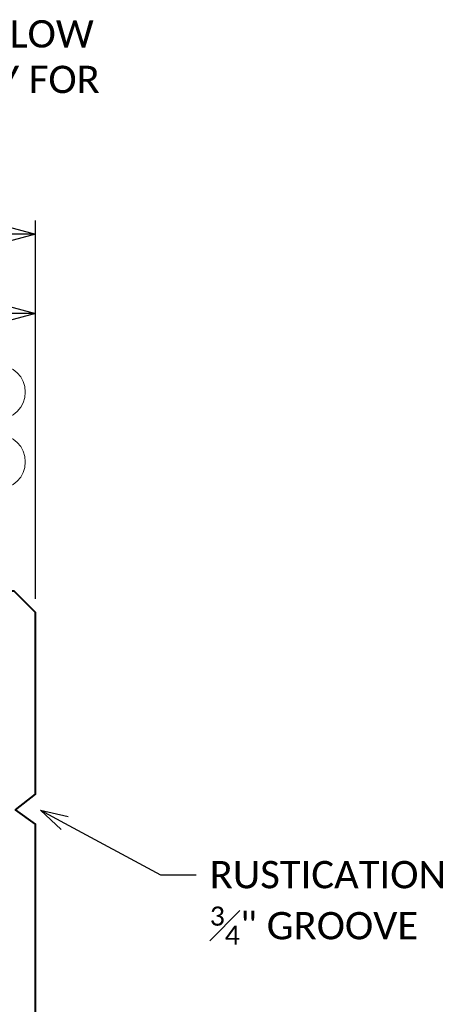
# Model space of a CAD drawing. Extents: x 5346 to 20707, y 13094 to 24070.
# Tile 3 of 14: x 5398 to 5422, y 23876 to 23930. Entities that reach past the tile are written whole.
import ezdxf
from ezdxf import colors
from ezdxf.entities.mleader import LeaderData, LeaderLine
from ezdxf.math import Vec2, Vec3

# ---------------------------------------------------------------- set-up
doc = ezdxf.new("R2010")
doc.units = 0
doc.header["$MEASUREMENT"] = 0
for name, color, linetype, lineweight in [('B_ANNO_DIM', 7, 'Continuous', 18), ('B_ANNO_TEXT', 7, 'Continuous', 18), ('B_CONC_PPT', 12, 'Continuous', 40)]:
    doc.layers.add(name, color=color, linetype=linetype, lineweight=lineweight)
doc.styles.add('Annotative', font='calibri.ttf', dxfattribs={"height": 0.0625})
doc.styles.get("Standard").update_dxf_attribs({"font": 'calibri.ttf'})
doc.dimstyles.new('Annotative', dxfattribs={"dimscale": 0, "dimtxt": 0.0625, "dimasz": 0.0625, "dimexe": 0.03125, "dimexo": 0.03125, "dimgap": 0.03125, "dimtad": 1, "dimdec": 3, "dimzin": 3, "dimdsep": 46, "dimlunit": 4, "dimtxsty": 'Standard', "dimblk": 'OPEN30', "dimcen": 0.03125, "dimaunit": 1, "dimadec": 0, "dimazin": 3, "dimtfac": 0.75, "dimtdec": 3, "dimtofl": 0, "dimtmove": 0, "dimatfit": 3, "dimldrblk": 'OPEN30', "dimfxl": 1, "dimtfill": 1, "dimfrac": 1, "dimtolj": 1, "dimtzin": 0, "dimarcsym": 0})

# ---------------------------------------------------------------- blocks, each defined once
blk = doc.blocks.new('_Open30')
at = {"color": 0, "linetype": 'ByBlock', "lineweight": -2}
for p, q in [((-1, 0.26794919), (0, 0)), ((0, 0), (-1, -0.26794919)), ((0, 0), (-1, 0))]:
    blk.add_line(p, q, dxfattribs=at)
blk = doc.blocks.new('*D35')
at = {"layer": 'B_ANNO_DIM', "color": 0, "lineweight": -2, "transparency": 16777216}
blk.add_line((5393.110044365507, 23913.69118670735), (5397.616000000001, 23913.69118670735), dxfattribs=at)
at = {"layer": 'Defpoints', "color": 0, "transparency": 16777216}
for p in [(5391.610044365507, 23913.69118670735), (5399.116000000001, 23913.69118670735), (5399.116000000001, 23913.69118670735)]:
    blk.add_point(p, dxfattribs=at)
at = {"layer": 'B_ANNO_DIM', "color": 0, "lineweight": -2, "transparency": 16777216, "xscale": 1.5, "yscale": 1.5, "zscale": 1.5, "rotation": 180}
blk.add_blockref('_Open30', (5391.610044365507, 23913.69118670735), dxfattribs=at)
at = {"layer": 'B_ANNO_DIM', "color": 0, "lineweight": -2, "transparency": 16777216, "xscale": 1.5, "yscale": 1.5, "zscale": 1.5}
blk.add_blockref('_Open30', (5399.116000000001, 23913.69118670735), dxfattribs=at)
at = {"layer": 'B_ANNO_DIM', "color": 0, "transparency": 16777216, "insert": (5395.363022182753, 23915.20214824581), "char_height": 1.5, "attachment_point": 5, "bg_fill": 3, "box_fill_scale": 1.25, "bg_fill_color": 256, "bg_fill_true_color": 13158600, "bg_fill_transparency": 0}
blk.add_mtext('\\A1;5"', dxfattribs=at)
blk = doc.blocks.new('*D36')
at = {"layer": 'B_ANNO_DIM', "color": 0, "lineweight": -2, "transparency": 16777216}
for p, q in [((5399.116000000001, 23898.03655836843), (5399.116000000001, 23918.79108955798)), ((5390.866000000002, 23918.04108955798), (5397.616000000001, 23918.04108955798))]:
    blk.add_line(p, q, dxfattribs=at)
at = {"layer": 'Defpoints', "color": 0, "transparency": 16777216}
for p in [(5389.366000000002, 23918.04108955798), (5399.116000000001, 23918.04108955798), (5399.116000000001, 23897.28655836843)]:
    blk.add_point(p, dxfattribs=at)
at = {"layer": 'B_ANNO_DIM', "color": 0, "lineweight": -2, "transparency": 16777216, "xscale": 1.5, "yscale": 1.5, "zscale": 1.5, "rotation": 180}
blk.add_blockref('_Open30', (5389.366000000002, 23918.04108955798), dxfattribs=at)
at = {"layer": 'B_ANNO_DIM', "color": 0, "lineweight": -2, "transparency": 16777216, "xscale": 1.5, "yscale": 1.5, "zscale": 1.5}
blk.add_blockref('_Open30', (5399.116000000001, 23918.04108955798), dxfattribs=at)
at = {"layer": 'B_ANNO_DIM', "color": 0, "transparency": 16777216, "insert": (5394.241000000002, 23919.85851263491), "char_height": 1.5, "attachment_point": 5, "bg_fill": 3, "box_fill_scale": 1.25, "bg_fill_color": 256, "bg_fill_true_color": 13158600, "bg_fill_transparency": 0}
blk.add_mtext('\\A1;6{\\H0.7x;\\S1#2;}"', dxfattribs=at)
blk = doc.blocks.new('INS_RAILCOMB3T_BASE')
at = {"layer": 'B_CONC_PPT', "flags": 128}
blk.add_lwpolyline([(52.87375279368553, 32.67640774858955), (52.87375279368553, 67.8854690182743), (51.78123310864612, 68.67640774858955), (52.87375279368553, 69.5343751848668), (52.87375279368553, 79.5041636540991), (51.70150869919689, 80.67640774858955), (36.00175279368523, 80.67640774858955), (34.87375279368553, 79.54840774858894), (34.87375279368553, 70.18995181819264), (36.37375279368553, 68.68995181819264), (36.37375279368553, 32.67640774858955)], dxfattribs=at)
at = {"layer": 'B_ANNO_DIM', "style": 'Annotative'}
for tag, p in [('SHT', (195.6155375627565, 204.5169053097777)), ('BAR15', (345.6115918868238, 131.0624470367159)), ('SPA3', (173.5596540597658, 121.2896680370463)), ('DIM1', (189.749927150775, 121.3361886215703)), ('BAR12', (20.48248101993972, 59.95043916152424)), ('BAR13', (20.50314153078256, 55.44165593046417)), ('BAR14', (20.50775280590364, 28.90893566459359))]:
    blk.add_attdef(tag, p, '', height=1.5, dxfattribs=at)
at = {"layer": 'B_ANNO_TEXT', "insert": (-22.57056690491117, 111.9944933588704), "char_height": 1.50000075, "width": 119.1764890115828, "attachment_point": 1, "line_spacing_factor": 0.99999950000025, "style": 'Annotative'}
blk.add_mtext('\\pxqc;ADJUST LOCATIONS OF BARS TO ALLOW\\PPLACEMENT OF ANCHOR ASSEMBLY FOR\\PRAILING AND BEAM GUARD.', dxfattribs=at)
at = {"layer": 'B_ANNO_DIM'}
dim = blk.add_linear_dim(base=(52.87375279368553, 95.90879199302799), p1=(45.36779715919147, 95.90879199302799), p2=(52.87375279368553, 95.90879199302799), text='5"', dimstyle='Annotative', dxfattribs=at)
dim.commit()
dim.dimension.update_dxf_attribs({"geometry": '*D35', "text_midpoint": (49.12077497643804, 97.41975353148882), "insert": (-5346.242247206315, -23817.78239471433)})
ml = blk.add_multileader_mtext('Standard', dxfattribs=at)
ml.set_content('\\A1;{\\H1x;RUSTICATION\\P\\H0.7x;\\S3#4;}" GROOVE', color=256)
ml.set_leader_properties()
ml.set_arrow_properties(name='OPEN30')
ml.build(insert=Vec2(0, 0))
ml.multileader.update_dxf_attribs({"text_right_attachment_type": 3, "dogleg_length": 0.0625, "arrow_head_size": 1.5, "scale": 24})
ctx = ml.context
ctx.base_point, ctx.scale, ctx.char_height, ctx.arrow_head_size, ctx.landing_gap_size, ctx.plane_origin = Vec3(61.67854559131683, 65.10454177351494), 24, 1.5, 1.5, 0.75, Vec3(58.35752528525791, 69.5885071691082)
ctx.right_attachment = 3
notes = []
notes.append((ctx, [(0, (1, 1, 0), (60.17854559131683, 65.10454177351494), (1, 0), 1.5, [(0, [(53.15280894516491, 68.65379960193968), (59.7366909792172, 65.10454177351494), (59.93753184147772, 65.10454177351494)], 0, [])])]))
ctx.mtext.insert, ctx.mtext.flow_direction = Vec3(62.42854559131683, 65.86550331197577), 5
for ctx, leaders in notes:
    for number, flags, end, landing, length, lines in leaders:
        leader = LeaderData()
        leader.index, (leader.has_last_leader_line, leader.has_dogleg_vector, leader.attachment_direction) = number, flags
        leader.last_leader_point, leader.dogleg_vector, leader.dogleg_length = Vec3(end), Vec3(landing), length
        for number, points, colour, breaks in lines:
            line = LeaderLine()
            line.index, line.vertices, line.color, line.breaks = number, Vec3.list(points), colors.encode_raw_color(colour), breaks
            leader.lines.append(line)
        ctx.leaders.append(leader)
dim = blk.add_linear_dim(base=(52.87375279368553, 100.2586948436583), p1=(43.12375279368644, 100.2586948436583), p2=(52.87375279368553, 79.5041636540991), text='6{\\H0.7x;\\S1#2;}"', dimstyle='Annotative', dxfattribs=at)
dim.commit()
dim.dimension.update_dxf_attribs({"geometry": '*D36', "text_midpoint": (47.99875279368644, 102.0761179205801), "insert": (-5346.242247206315, -23817.78239471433)})
for centre in [(50.82069051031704, 91.59116540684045), (50.82069051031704, 87.75932306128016)]:
    blk.add_circle(centre, 1.497392, dxfattribs=at)

msp = doc.modelspace()

# ---------------------------------------------------------------- block references
msp.add_blockref('INS_RAILCOMB3T_BASE', (5346.242247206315, 23817.78239471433))

doc.saveas('drawing.dxf')
